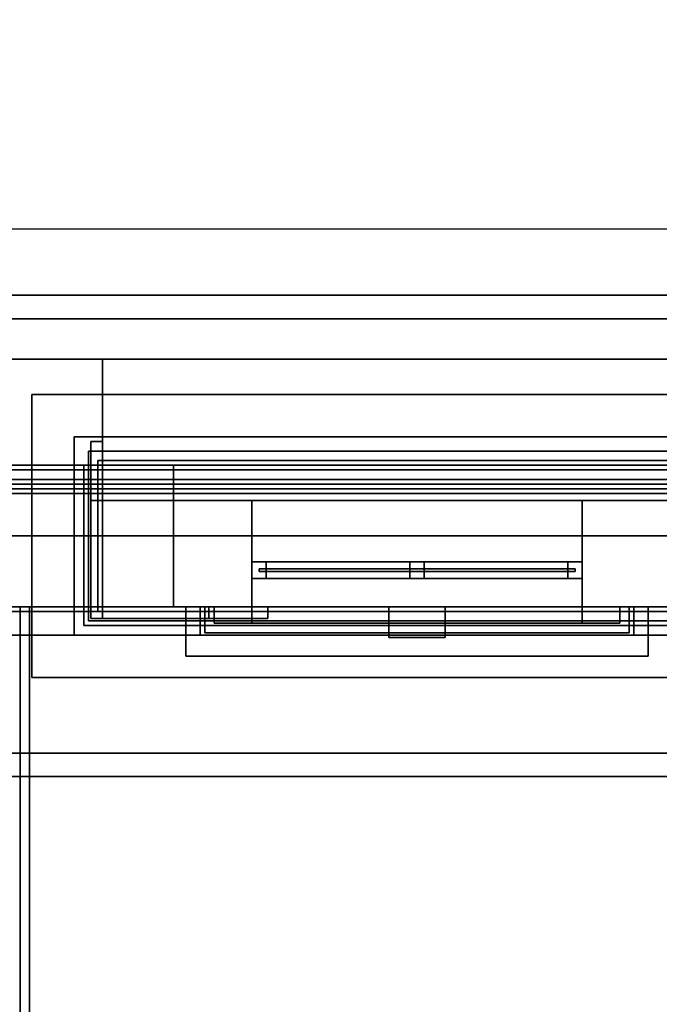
# Model space of a CAD drawing. Header units: metres. Extents: x -2 to 38, y -14 to 35.9.
# Tile 11 of 39: x 13.6 to 16.4, y 13.7 to 17.9. Entities that reach past the tile are written whole.
import ezdxf

# ---------------------------------------------------------------- set-up
doc = ezdxf.new("R2010")
doc.units = ezdxf.units.M
for name, color, linetype in [('FRAME', 8, 'Continuous'), ('GLASS', 5, 'Continuous'), ('GRANITE', 8, 'Continuous'), ('INTERIOR_FLOOR', 8, 'Continuous'), ('PLASTER', 8, 'Continuous'), ('RUSTIC', 8, 'Continuous'), ('SLATE', 8, 'Continuous'), ('SOFFIT', 8, 'Continuous'), ('STUCCO', 8, 'Continuous')]:
    doc.layers.add(name, color=color, linetype=linetype)

msp = doc.modelspace()

# ---------------------------------------------------------------- linework, layer by layer
at = {"layer": 'FRAME'}
for points in [[(14.6333, 15.52), (14.6333, 15.59), (16.0333, 15.59), (16.0333, 15.52)], [(14.6333, 15.52), (14.6333, 15.59), (14.6933, 15.59), (14.6933, 15.52)], [(14.6333, 15.52), (16.0333, 15.52), (16.0333, 15.59), (14.6333, 15.59)], [(14.6333, 15.52), (14.6333, 15.59), (16.0333, 15.59), (16.0333, 15.52)], [(14.6333, 15.52), (16.0333, 15.52), (16.0333, 15.59), (14.6333, 15.59)], [(14.6333, 15.52), (14.6333, 15.59), (16.0333, 15.59), (16.0333, 15.52)], [(14.6333, 15.52), (16.0333, 15.52), (16.0333, 15.59), (14.6333, 15.59)], [(14.6333, 15.52), (14.6933, 15.52), (14.6933, 15.59), (14.6333, 15.59)], [(14.6333, 15.52), (14.6333, 15.59), (16.0333, 15.59), (16.0333, 15.52)], [(14.6333, 15.52), (14.6333, 15.59), (14.6933, 15.59), (14.6933, 15.52)], [(14.6333, 15.52), (16.0333, 15.52), (16.0333, 15.59), (14.6333, 15.59)], [(14.6333, 15.52), (14.6333, 15.59), (16.0333, 15.59), (16.0333, 15.52)], [(14.6333, 15.52), (16.0333, 15.52), (16.0333, 15.59), (14.6333, 15.59)], [(14.6333, 15.52), (14.6333, 15.59), (16.0333, 15.59), (16.0333, 15.52)], [(14.6333, 15.52), (16.0333, 15.52), (16.0333, 15.59), (14.6333, 15.59)], [(14.6333, 15.52), (14.6933, 15.52), (14.6933, 15.59), (14.6333, 15.59)], [(15.3033, 15.52), (15.3033, 15.59), (15.3633, 15.59), (15.3633, 15.52)], [(15.3033, 15.52), (15.3633, 15.52), (15.3633, 15.59), (15.3033, 15.59)], [(15.3033, 15.52), (15.3033, 15.59), (15.3633, 15.59), (15.3633, 15.52)], [(15.3033, 15.52), (15.3633, 15.52), (15.3633, 15.59), (15.3033, 15.59)], [(15.9733, 15.52), (15.9733, 15.59), (16.0333, 15.59), (16.0333, 15.52)], [(15.9733, 15.52), (16.0333, 15.52), (16.0333, 15.59), (15.9733, 15.59)], [(15.9733, 15.52), (15.9733, 15.59), (16.0333, 15.59), (16.0333, 15.52)], [(15.9733, 15.52), (16.0333, 15.52), (16.0333, 15.59), (15.9733, 15.59)]]:
    msp.add_lwpolyline(points, close=True, dxfattribs=at)
at = {"layer": 'GLASS'}
for points in [[(14.6633, 15.549), (14.6633, 15.561), (16.0033, 15.561), (16.0033, 15.549)], [(14.6633, 15.549), (16.0033, 15.549), (16.0033, 15.561), (14.6633, 15.561)], [(14.6633, 15.549), (14.6633, 15.561), (16.0033, 15.561), (16.0033, 15.549)], [(14.6633, 15.549), (16.0033, 15.549), (16.0033, 15.561), (14.6633, 15.561)]]:
    msp.add_lwpolyline(points, close=True, dxfattribs=at)
at = {"layer": 'GRANITE'}
for points in [[(13, 12.1), (13, 15.4), (23, 15.4), (23, 12.1)], [(13, 12.1), (23, 12.1), (23, 15.4), (13, 15.4)]]:
    msp.add_lwpolyline(points, close=True, dxfattribs=at)
at = {"layer": 'INTERIOR_FLOOR'}
for points in [[(6.45, 16.45), (6.45, 29.55), (29.55, 29.55), (29.55, 16.45)], [(6.45, 16.45), (29.55, 16.45), (29.55, 29.55), (6.45, 29.55)], [(6.45, 16.45), (6.45, 29.55), (29.55, 29.55), (29.55, 16.45)], [(6.45, 16.45), (29.55, 16.45), (29.55, 29.55), (6.45, 29.55)]]:
    msp.add_lwpolyline(points, close=True, dxfattribs=at)
at = {"layer": 'PLASTER'}
for points in [[(5.98, 15.98), (5.98, 30.02), (30.02, 30.02), (30.02, 15.98)], [(5.98, 15.98), (30.02, 15.98), (30.02, 30.02), (5.98, 30.02)], [(13.3667, 16), (13.3667, 16.45), (14, 16.45), (14, 16)], [(13.3667, 16), (14, 16), (14, 16.45), (13.3667, 16.45)], [(13.3667, 16), (13.3667, 16.45), (14, 16.45), (14, 16)], [(13.3667, 16), (14, 16), (14, 16.45), (13.3667, 16.45)], [(13.98, 15.38), (13.98, 16.02), (22.02, 16.02), (22.02, 15.38)], [(13.98, 15.38), (22.02, 15.38), (22.02, 16.02), (13.98, 16.02)], [(14, 15.4), (14, 16), (14.3, 16), (14.3, 15.4)], [(14, 15.4), (14.3, 15.4), (14.3, 16), (14, 16)], [(14, 15.4), (14, 15.85), (14.6333, 15.85), (14.6333, 15.4)], [(14, 15.4), (14.6333, 15.4), (14.6333, 15.85), (14, 15.85)], [(14, 15.4), (14, 15.85), (14.6333, 15.85), (14.6333, 15.4)], [(14, 15.4), (14.6333, 15.4), (14.6333, 15.85), (14, 15.85)], [(14.6333, 15.4), (14.6333, 15.85), (16.0333, 15.85), (16.0333, 15.4)], [(14.6333, 15.4), (16.0333, 15.4), (16.0333, 15.85), (14.6333, 15.85)], [(14.6333, 15.4), (14.6333, 15.85), (16.0333, 15.85), (16.0333, 15.4)], [(14.6333, 15.4), (16.0333, 15.4), (16.0333, 15.85), (14.6333, 15.85)], [(14.6333, 15.4), (14.6333, 15.85), (16.0333, 15.85), (16.0333, 15.4)], [(14.6333, 15.4), (16.0333, 15.4), (16.0333, 15.85), (14.6333, 15.85)], [(14.6333, 15.4), (14.6333, 15.85), (16.0333, 15.85), (16.0333, 15.4)], [(14.6333, 15.4), (16.0333, 15.4), (16.0333, 15.85), (14.6333, 15.85)], [(16.0333, 15.4), (16.0333, 15.85), (17.05, 15.85), (17.05, 15.4)], [(16.0333, 15.4), (17.05, 15.4), (17.05, 15.85), (16.0333, 15.85)], [(16.0333, 15.4), (16.0333, 15.85), (17.3, 15.85), (17.3, 15.4)], [(16.0333, 15.4), (17.3, 15.4), (17.3, 15.85), (16.0333, 15.85)], [(13.45, 15.4), (22.55, 15.4), (22.55, 12.55), (13.45, 12.55)], [(18, 15.4), (13.45, 15.4), (13.45, 12.55), (18, 12.55)], [(13.69, 12.44), (13.69, 15.4), (22.31, 15.4), (22.31, 12.44)], [(13.69, 12.44), (22.31, 12.44), (22.31, 15.4), (13.69, 15.4)], [(14.4333, 15.29), (14.4333, 15.4), (16.2333, 15.4), (16.2333, 15.29)], [(14.4333, 15.29), (16.2333, 15.29), (16.2333, 15.4), (14.4333, 15.4)], [(14.4333, 15.29), (14.4333, 15.4), (16.2333, 15.4), (16.2333, 15.29)], [(14.4333, 15.29), (16.2333, 15.29), (16.2333, 15.4), (14.4333, 15.4)]]:
    msp.add_lwpolyline(points, close=True, dxfattribs=at)
at = {"layer": 'RUSTIC'}
for points in [[(6, 16), (6, 30), (30, 30), (30, 16)], [(6, 16), (30, 16), (30, 30), (6, 30)], [(14, 15.4), (14, 16), (22, 16), (22, 15.4)], [(14, 15.4), (22, 15.4), (22, 16), (14, 16)]]:
    msp.add_lwpolyline(points, close=True, dxfattribs=at)
at = {"layer": 'SLATE'}
for points in [[(5.28, 15.28), (30.72, 15.28), (23, 23), (13, 23)], [(12.93, 11.68), (18, 11.68), (18, 17), (12.93, 17)], [(18, 17), (12.93, 17), (12.93, 11.68), (18, 11.68)]]:
    msp.add_lwpolyline(points, close=True, dxfattribs=at)
at = {"layer": 'SOFFIT'}
msp.add_lwpolyline([(5.28, 15.28), (5.28, 30.72), (30.72, 30.72), (30.72, 15.28)], close=True, dxfattribs=at)
at = {"layer": 'STUCCO'}
for points in [[(5.28, 15.28), (5.28, 30.72), (30.72, 30.72), (30.72, 15.28)], [(5.28, 15.28), (30.72, 15.28), (30.72, 30.72), (5.28, 30.72)], [(5.38, 15.38), (5.38, 30.62), (30.62, 30.62), (30.62, 15.38)], [(5.38, 15.38), (30.62, 15.38), (30.62, 30.62), (5.38, 30.62)], [(5.7, 15.7), (5.7, 30.3), (30.3, 30.3), (30.3, 15.7)], [(5.7, 15.7), (30.3, 15.7), (30.3, 30.3), (5.7, 30.3)], [(5.88, 15.88), (5.88, 30.12), (30.12, 30.12), (30.12, 15.88)], [(5.88, 15.88), (30.12, 15.88), (30.12, 30.12), (5.88, 30.12)], [(5.9, 15.9), (5.9, 30.1), (30.1, 30.1), (30.1, 15.9)], [(5.9, 15.9), (30.1, 15.9), (30.1, 30.1), (5.9, 30.1)], [(5.92, 15.92), (5.92, 30.08), (30.08, 30.08), (30.08, 15.92)], [(5.92, 15.92), (30.08, 15.92), (30.08, 30.08), (5.92, 30.08)], [(5.94, 15.94), (5.94, 30.06), (30.06, 30.06), (30.06, 15.94)], [(5.94, 15.94), (30.06, 15.94), (30.06, 30.06), (5.94, 30.06)], [(13.28, 14.68), (13.28, 16.72), (22.72, 16.72), (22.72, 14.68)], [(13.28, 14.68), (22.72, 14.68), (22.72, 16.72), (13.28, 16.72)], [(13.38, 14.78), (13.38, 16.62), (22.62, 16.62), (22.62, 14.78)], [(13.38, 14.78), (22.62, 14.78), (22.62, 16.62), (13.38, 16.62)], [(13.7, 15.1), (13.7, 16.3), (22.3, 16.3), (22.3, 15.1)], [(13.7, 15.1), (22.3, 15.1), (22.3, 16.3), (13.7, 16.3)], [(13.88, 15.28), (13.88, 16.12), (22.12, 16.12), (22.12, 15.28)], [(13.88, 15.28), (22.12, 15.28), (22.12, 16.12), (13.88, 16.12)], [(13.95, 15.35), (13.95, 16.1), (14, 16.1), (14, 15.35)], [(13.95, 15.35), (14, 15.35), (14, 16.1), (13.95, 16.1)], [(13.95, 15.35), (13.95, 16.1), (14, 16.1), (14, 15.35)], [(13.95, 15.35), (14, 15.35), (14, 16.1), (13.95, 16.1)], [(13.95, 15.35), (13.95, 16.1), (14, 16.1), (14, 15.35)], [(13.95, 15.35), (14, 15.35), (14, 16.1), (13.95, 16.1)], [(13.95, 15.35), (13.95, 16.1), (14, 16.1), (14, 15.35)], [(13.95, 15.35), (14, 15.35), (14, 16.1), (13.95, 16.1)], [(13.95, 15.35), (13.95, 16.1), (14, 16.1), (14, 15.35)], [(13.95, 15.35), (14, 15.35), (14, 16.1), (13.95, 16.1)], [(13.95, 15.35), (13.95, 16.1), (14, 16.1), (14, 15.35)], [(13.95, 15.35), (14, 15.35), (14, 16.1), (13.95, 16.1)], [(13.95, 15.35), (13.95, 16.1), (14, 16.1), (14, 15.35)], [(13.95, 15.35), (14, 15.35), (14, 16.1), (13.95, 16.1)], [(13.95, 15.35), (13.95, 16.1), (14, 16.1), (14, 15.35)], [(13.95, 15.35), (14, 15.35), (14, 16.1), (13.95, 16.1)], [(13.95, 15.35), (13.95, 16.1), (14, 16.1), (14, 15.35)], [(13.95, 15.35), (14, 15.35), (14, 16.1), (13.95, 16.1)], [(13.95, 15.35), (13.95, 16.1), (14, 16.1), (14, 15.35)], [(13.95, 15.35), (14, 15.35), (14, 16.1), (13.95, 16.1)], [(13.95, 15.35), (13.95, 16.1), (14, 16.1), (14, 15.35)], [(13.95, 15.35), (14, 15.35), (14, 16.1), (13.95, 16.1)], [(13.94, 15.34), (13.94, 16.06), (22.06, 16.06), (22.06, 15.34)], [(13.94, 15.34), (22.06, 15.34), (22.06, 16.06), (13.94, 16.06)], [(13.92, 15.32), (13.92, 16), (22.08, 16), (22.08, 15.32)], [(13.92, 15.32), (22.08, 15.32), (22.08, 16), (13.92, 16)], [(13.95, 15.35), (13.95, 15.85), (14, 15.85), (14, 15.35)], [(13.95, 15.35), (14, 15.35), (14, 15.85), (13.95, 15.85)], [(13.95, 15.35), (13.95, 15.85), (14, 15.85), (14, 15.35)], [(13.95, 15.35), (14, 15.35), (14, 15.85), (13.95, 15.85)], [(13.95, 15.35), (13.95, 15.85), (14, 15.85), (14, 15.35)], [(13.95, 15.35), (14, 15.35), (14, 15.85), (13.95, 15.85)], [(13.95, 15.35), (13.95, 15.85), (14, 15.85), (14, 15.35)], [(13.95, 15.35), (14, 15.35), (14, 15.85), (13.95, 15.85)], [(13.95, 15.35), (13.95, 15.85), (14, 15.85), (14, 15.35)], [(13.95, 15.35), (14, 15.35), (14, 15.85), (13.95, 15.85)], [(13.95, 15.35), (13.95, 15.85), (14, 15.85), (14, 15.35)], [(13.95, 15.35), (14, 15.35), (14, 15.85), (13.95, 15.85)], [(13.95, 15.35), (13.95, 15.85), (14, 15.85), (14, 15.35)], [(13.95, 15.35), (14, 15.35), (14, 15.85), (13.95, 15.85)], [(13.95, 15.35), (13.95, 15.85), (14, 15.85), (14, 15.35)], [(13.95, 15.35), (14, 15.35), (14, 15.85), (13.95, 15.85)], [(13.95, 15.35), (13.95, 15.85), (14, 15.85), (14, 15.35)], [(13.95, 15.35), (14, 15.35), (14, 15.85), (13.95, 15.85)], [(13.95, 15.35), (13.95, 15.85), (14, 15.85), (14, 15.35)], [(13.95, 15.35), (14, 15.35), (14, 15.85), (13.95, 15.85)], [(13.95, 15.35), (13.95, 15.85), (14, 15.85), (14, 15.35)], [(13.95, 15.35), (14, 15.35), (14, 15.85), (13.95, 15.85)], [(12.93, 11.68), (12.93, 15.4), (23.07, 15.4), (23.07, 11.68)], [(12.93, 11.68), (23.07, 11.68), (23.07, 15.4), (12.93, 15.4)], [(13.03, 11.78), (13.03, 15.4), (22.97, 15.4), (22.97, 11.78)], [(13.03, 11.78), (22.97, 11.78), (22.97, 15.4), (13.03, 15.4)], [(13.35, 12.1), (13.35, 15.4), (22.65, 15.4), (22.65, 12.1)], [(13.35, 12.1), (22.65, 12.1), (22.65, 15.4), (13.35, 15.4)], [(13.53, 12.28), (13.53, 15.4), (22.47, 15.4), (22.47, 12.28)], [(13.53, 12.28), (22.47, 12.28), (22.47, 15.4), (13.53, 15.4)], [(13.65, 12.4), (13.65, 15.4), (22.35, 15.4), (22.35, 12.4)], [(13.65, 12.4), (22.35, 12.4), (22.35, 15.4), (13.65, 15.4)], [(13.95, 15.35), (13.95, 15.4), (14.7, 15.4), (14.7, 15.35)], [(13.95, 15.35), (14.7, 15.35), (14.7, 15.4), (13.95, 15.4)], [(13.95, 15.35), (13.95, 15.4), (14.45, 15.4), (14.45, 15.35)], [(13.95, 15.35), (14.45, 15.35), (14.45, 15.4), (13.95, 15.4)], [(13.95, 15.35), (13.95, 15.4), (14.7, 15.4), (14.7, 15.35)], [(13.95, 15.35), (14.7, 15.35), (14.7, 15.4), (13.95, 15.4)], [(13.95, 15.35), (13.95, 15.4), (14.45, 15.4), (14.45, 15.35)], [(13.95, 15.35), (14.45, 15.35), (14.45, 15.4), (13.95, 15.4)], [(13.95, 15.35), (13.95, 15.4), (14.7, 15.4), (14.7, 15.35)], [(13.95, 15.35), (14.7, 15.35), (14.7, 15.4), (13.95, 15.4)], [(13.95, 15.35), (13.95, 15.4), (14.45, 15.4), (14.45, 15.35)], [(13.95, 15.35), (14.45, 15.35), (14.45, 15.4), (13.95, 15.4)], [(13.95, 15.35), (13.95, 15.4), (14.7, 15.4), (14.7, 15.35)], [(13.95, 15.35), (14.7, 15.35), (14.7, 15.4), (13.95, 15.4)], [(13.95, 15.35), (13.95, 15.4), (14.45, 15.4), (14.45, 15.35)], [(13.95, 15.35), (14.45, 15.35), (14.45, 15.4), (13.95, 15.4)], [(13.95, 15.35), (13.95, 15.4), (14.7, 15.4), (14.7, 15.35)], [(13.95, 15.35), (14.7, 15.35), (14.7, 15.4), (13.95, 15.4)], [(13.95, 15.35), (13.95, 15.4), (14.45, 15.4), (14.45, 15.35)], [(13.95, 15.35), (14.45, 15.35), (14.45, 15.4), (13.95, 15.4)], [(13.95, 15.35), (13.95, 15.4), (14.7, 15.4), (14.7, 15.35)], [(13.95, 15.35), (14.7, 15.35), (14.7, 15.4), (13.95, 15.4)], [(13.95, 15.35), (13.95, 15.4), (14.45, 15.4), (14.45, 15.35)], [(13.95, 15.35), (14.45, 15.35), (14.45, 15.4), (13.95, 15.4)], [(13.95, 15.35), (13.95, 15.4), (14.7, 15.4), (14.7, 15.35)], [(13.95, 15.35), (14.7, 15.35), (14.7, 15.4), (13.95, 15.4)], [(13.95, 15.35), (13.95, 15.4), (14.45, 15.4), (14.45, 15.35)], [(13.95, 15.35), (14.45, 15.35), (14.45, 15.4), (13.95, 15.4)], [(13.95, 15.35), (13.95, 15.4), (14.7, 15.4), (14.7, 15.35)], [(13.95, 15.35), (14.7, 15.35), (14.7, 15.4), (13.95, 15.4)], [(13.95, 15.35), (13.95, 15.4), (14.45, 15.4), (14.45, 15.35)], [(13.95, 15.35), (14.45, 15.35), (14.45, 15.4), (13.95, 15.4)], [(13.95, 15.35), (13.95, 15.4), (14.7, 15.4), (14.7, 15.35)], [(13.95, 15.35), (14.7, 15.35), (14.7, 15.4), (13.95, 15.4)], [(13.95, 15.35), (13.95, 15.4), (14.45, 15.4), (14.45, 15.35)], [(13.95, 15.35), (14.45, 15.35), (14.45, 15.4), (13.95, 15.4)], [(13.95, 15.35), (13.95, 15.4), (14.7, 15.4), (14.7, 15.35)], [(13.95, 15.35), (14.7, 15.35), (14.7, 15.4), (13.95, 15.4)], [(13.95, 15.35), (13.95, 15.4), (14.45, 15.4), (14.45, 15.35)], [(13.95, 15.35), (14.45, 15.35), (14.45, 15.4), (13.95, 15.4)], [(13.95, 15.35), (13.95, 15.4), (14.7, 15.4), (14.7, 15.35)], [(13.95, 15.35), (14.7, 15.35), (14.7, 15.4), (13.95, 15.4)], [(13.95, 15.35), (13.95, 15.4), (14.45, 15.4), (14.45, 15.35)], [(13.95, 15.35), (14.45, 15.35), (14.45, 15.4), (13.95, 15.4)], [(14.3533, 15.19), (14.3533, 15.4), (16.3133, 15.4), (16.3133, 15.19)], [(14.3533, 15.19), (16.3133, 15.19), (16.3133, 15.4), (14.3533, 15.4)], [(14.3533, 15.19), (14.3533, 15.4), (16.3133, 15.4), (16.3133, 15.19)], [(14.3533, 15.19), (16.3133, 15.19), (16.3133, 15.4), (14.3533, 15.4)], [(14.4133, 15.28), (14.4133, 15.4), (16.2533, 15.4), (16.2533, 15.28)], [(14.4133, 15.28), (16.2533, 15.28), (16.2533, 15.4), (14.4133, 15.4)], [(14.4133, 15.28), (14.4133, 15.4), (16.2533, 15.4), (16.2533, 15.28)], [(14.4133, 15.28), (16.2533, 15.28), (16.2533, 15.4), (14.4133, 15.4)], [(14.4733, 15.33), (14.4733, 15.4), (14.6333, 15.4), (14.6333, 15.33)], [(14.4733, 15.33), (14.6333, 15.33), (14.6333, 15.4), (14.4733, 15.4)], [(14.4733, 15.33), (14.4733, 15.4), (16.1933, 15.4), (16.1933, 15.33)], [(14.4733, 15.33), (16.1933, 15.33), (16.1933, 15.4), (14.4733, 15.4)], [(14.4733, 15.33), (14.4733, 15.4), (14.6333, 15.4), (14.6333, 15.33)], [(14.4733, 15.33), (14.6333, 15.33), (14.6333, 15.4), (14.4733, 15.4)], [(14.4733, 15.33), (14.4733, 15.4), (16.1933, 15.4), (16.1933, 15.33)], [(14.4733, 15.33), (16.1933, 15.33), (16.1933, 15.4), (14.4733, 15.4)], [(15.2133, 15.27), (15.2133, 15.4), (15.4533, 15.4), (15.4533, 15.27)], [(15.2133, 15.27), (15.4533, 15.27), (15.4533, 15.4), (15.2133, 15.4)], [(16.0333, 15.33), (16.0333, 15.4), (16.1933, 15.4), (16.1933, 15.33)], [(16.0333, 15.33), (16.1933, 15.33), (16.1933, 15.4), (16.0333, 15.4)], [(16.0333, 15.33), (16.0333, 15.4), (16.1933, 15.4), (16.1933, 15.33)], [(16.0333, 15.33), (16.1933, 15.33), (16.1933, 15.4), (16.0333, 15.4)]]:
    msp.add_lwpolyline(points, close=True, dxfattribs=at)

doc.saveas('drawing.dxf')
